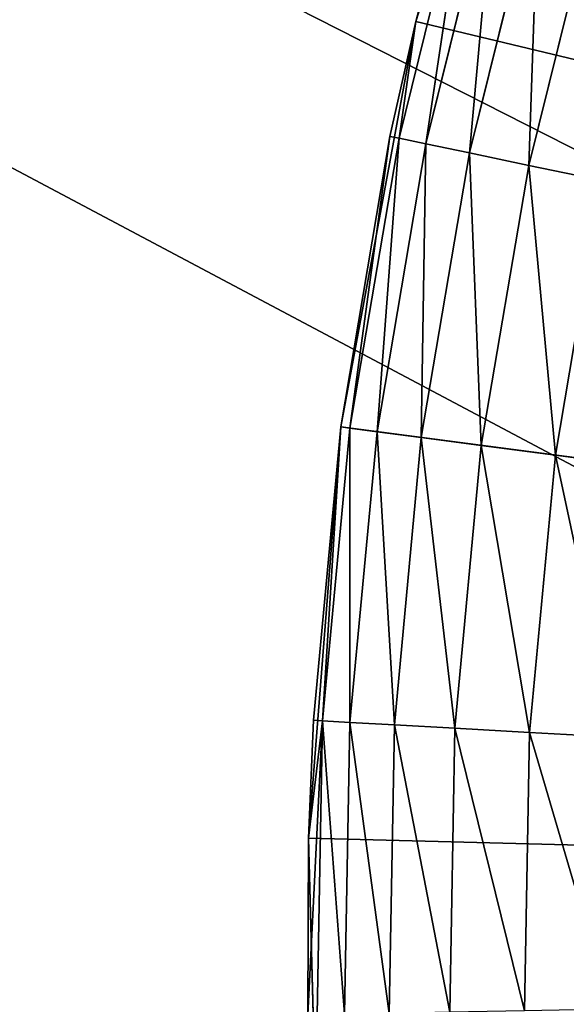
# Model space of a CAD drawing. Header units: centimetres. Extents: x 0.3 to 60.3, y 0 to 8.
# Tile 90 of 256: x 5.6026 to 5.6927, y 2.1793 to 2.3418. Entities that reach past the tile are written whole.
import ezdxf

# ---------------------------------------------------------------- set-up
doc = ezdxf.new("R2010")
doc.units = ezdxf.units.CM
doc.header["$LTSCALE"] = 2.54
doc.layers.get('0').update_dxf_attribs({"true_color": 0xff5454})

# ---------------------------------------------------------------- blocks, each defined once
blk = doc.blocks.new('P__ka _azienkowa Ragio 60 cm.STL')
at = {"color": 0}
for p, q in [((5.95, 2.19, 9.0015), (3.3, 3.54, 9.0015)), ((3.3, 3.54, 9.0015), (5.95532, 2.12922, 9.0015)), ((3.3, 3.54, 9.0015), (5.95532, 2.12922, 9.0015)), ((5.95, 2.19, 9.0015), (3.3, 3.54, 9.0015)), ((5.95, 2.19, 8.8515), (3.3, 3.54, 8.8515)), ((5.95, 2.19, 8.8515), (3.3, 3.54, 8.8515)), ((5.6679, 2.34149, 8.8515), (5.6872, 2.40673, 8.8515)), ((5.6679, 2.34149, 8.8515), (5.6872, 2.40673, 8.8515)), ((5.67679, 2.36928, 8.43414), (5.66514, 2.3222, 8.43414)), ((5.67679, 2.36928, 8.43414), (5.66514, 2.3222, 8.43414)), ((5.6679, 2.34149, 8.8515), (5.67533, 2.3697, 8.4515)), ((5.67533, 2.3697, 8.4515), (5.6679, 2.34149, 8.4515)), ((5.6679, 2.34149, 8.8515), (5.67533, 2.3697, 8.4515)), ((5.67533, 2.3697, 8.4515), (5.6679, 2.34149, 8.4515)), ((5.67679, 2.36928, 8.43414), (5.6679, 2.34149, 8.4515)), ((5.67679, 2.36928, 8.43414), (5.6679, 2.34149, 8.4515)), ((5.67679, 2.36928, 8.43414), (5.66955, 2.32128, 8.4173)), ((5.67679, 2.36928, 8.43414), (5.66955, 2.32128, 8.4173)), ((5.68113, 2.36803, 8.4173), (5.66955, 2.32128, 8.4173)), ((5.68113, 2.36803, 8.4173), (5.66955, 2.32128, 8.4173)), ((5.68113, 2.36803, 8.4173), (5.67677, 2.31978, 8.4015)), ((5.68113, 2.36803, 8.4173), (5.67677, 2.31978, 8.4015)), ((5.68821, 2.36599, 8.4015), (5.67677, 2.31978, 8.4015)), ((5.68821, 2.36599, 8.4015), (5.67677, 2.31978, 8.4015)), ((5.68821, 2.36599, 8.4015), (5.68656, 2.31774, 8.38722)), ((5.68821, 2.36599, 8.4015), (5.68656, 2.31774, 8.38722)), ((5.69782, 2.36323, 8.38722), (5.68656, 2.31774, 8.38722)), ((5.69782, 2.36323, 8.38722), (5.68656, 2.31774, 8.38722)), ((5.65553, 2.27459, 8.8515), (5.6679, 2.34149, 8.8515)), ((5.65553, 2.27459, 8.8515), (5.6679, 2.34149, 8.8515)), ((5.6679, 2.34149, 8.8515), (5.66365, 2.32251, 8.4515)), ((5.6679, 2.34149, 8.8515), (5.66365, 2.32251, 8.4515)), ((5.6679, 2.34149, 8.4515), (5.66365, 2.32251, 8.4515)), ((5.6679, 2.34149, 8.4515), (5.66365, 2.32251, 8.4515)), ((5.6679, 2.34149, 8.4515), (5.66514, 2.3222, 8.43414)), ((5.6679, 2.34149, 8.4515), (5.66514, 2.3222, 8.43414)), ((5.6679, 2.34149, 8.8515), (5.6679, 2.34149, 8.4515)), ((5.6679, 2.34149, 8.8515), (5.6679, 2.34149, 8.4515)), ((5.6679, 2.34149, 8.8515), (6.3, 2.19, 8.8515)), ((5.6679, 2.34149, 8.8515), (6.3, 2.19, 8.8515)), ((5.65553, 2.27459, 8.8515), (5.66365, 2.32251, 8.4515)), ((5.66365, 2.32251, 8.4515), (5.65553, 2.27459, 8.4515)), ((5.65553, 2.27459, 8.8515), (5.66365, 2.32251, 8.4515)), ((5.66365, 2.32251, 8.4515), (5.65553, 2.27459, 8.4515)), ((5.65703, 2.27439, 8.43414), (5.66365, 2.32251, 8.4515)), ((5.65703, 2.27439, 8.43414), (5.66365, 2.32251, 8.4515)), ((5.65703, 2.27439, 8.43414), (5.66514, 2.3222, 8.43414)), ((5.65703, 2.27439, 8.43414), (5.66514, 2.3222, 8.43414)), ((5.66151, 2.2738, 8.4173), (5.66514, 2.3222, 8.43414)), ((5.66151, 2.2738, 8.4173), (5.66514, 2.3222, 8.43414)), ((5.66151, 2.2738, 8.4173), (5.66955, 2.32128, 8.4173)), ((5.66151, 2.2738, 8.4173), (5.66955, 2.32128, 8.4173)), ((5.66514, 2.3222, 8.43414), (5.66365, 2.32251, 8.4515)), ((5.66514, 2.3222, 8.43414), (5.66365, 2.32251, 8.4515)), ((5.66955, 2.32128, 8.4173), (5.66514, 2.3222, 8.43414)), ((5.66955, 2.32128, 8.4173), (5.66514, 2.3222, 8.43414)), ((5.66881, 2.27284, 8.4015), (5.66955, 2.32128, 8.4173)), ((5.66881, 2.27284, 8.4015), (5.66955, 2.32128, 8.4173)), ((5.67677, 2.31978, 8.4015), (5.66955, 2.32128, 8.4173)), ((5.67677, 2.31978, 8.4015), (5.66955, 2.32128, 8.4173)), ((5.66881, 2.27284, 8.4015), (5.67677, 2.31978, 8.4015)), ((5.66881, 2.27284, 8.4015), (5.67677, 2.31978, 8.4015)), ((5.68656, 2.31774, 8.38722), (5.67677, 2.31978, 8.4015)), ((5.67872, 2.27154, 8.38722), (5.67677, 2.31978, 8.4015)), ((5.68656, 2.31774, 8.38722), (5.67677, 2.31978, 8.4015)), ((5.67872, 2.27154, 8.38722), (5.67677, 2.31978, 8.4015)), ((5.67872, 2.27154, 8.38722), (5.68656, 2.31774, 8.38722)), ((5.67872, 2.27154, 8.38722), (5.68656, 2.31774, 8.38722)), ((5.69862, 2.31523, 8.3749), (5.68656, 2.31774, 8.38722)), ((5.69095, 2.26994, 8.3749), (5.68656, 2.31774, 8.38722)), ((5.69862, 2.31523, 8.3749), (5.68656, 2.31774, 8.38722)), ((5.69095, 2.26994, 8.3749), (5.68656, 2.31774, 8.38722)), ((5.69095, 2.26994, 8.3749), (5.69862, 2.31523, 8.3749)), ((5.69095, 2.26994, 8.3749), (5.69862, 2.31523, 8.3749)), ((5.65022, 2.20676, 8.8515), (5.65553, 2.27459, 8.8515)), ((5.65022, 2.20676, 8.8515), (5.65553, 2.27459, 8.8515)), ((5.65553, 2.27459, 8.8515), (5.65101, 2.22619, 8.4515)), ((5.65553, 2.27459, 8.8515), (5.65101, 2.22619, 8.4515)), ((5.65553, 2.27459, 8.4515), (5.65101, 2.22619, 8.4515)), ((5.65553, 2.27459, 8.4515), (5.65101, 2.22619, 8.4515)), ((5.65253, 2.2261, 8.43414), (5.65553, 2.27459, 8.4515)), ((5.65253, 2.2261, 8.43414), (5.65553, 2.27459, 8.4515)), ((5.65253, 2.2261, 8.43414), (5.65703, 2.27439, 8.43414)), ((5.65253, 2.2261, 8.43414), (5.65703, 2.27439, 8.43414)), ((5.65553, 2.27459, 8.8515), (5.65553, 2.27459, 8.4515)), ((5.65553, 2.27459, 8.8515), (5.65553, 2.27459, 8.4515)), ((6.3, 2.19, 8.8515), (5.65553, 2.27459, 8.8515)), ((6.3, 2.19, 8.8515), (5.65553, 2.27459, 8.8515)), ((5.65703, 2.27439, 8.43414), (5.65553, 2.27459, 8.4515)), ((5.65703, 2.27439, 8.43414), (5.65553, 2.27459, 8.4515)), ((5.66151, 2.2738, 8.4173), (5.65703, 2.27439, 8.43414)), ((5.65703, 2.22585, 8.4173), (5.65703, 2.27439, 8.43414)), ((5.66151, 2.2738, 8.4173), (5.65703, 2.27439, 8.43414)), ((5.65703, 2.22585, 8.4173), (5.65703, 2.27439, 8.43414)), ((5.65703, 2.22585, 8.4173), (5.66151, 2.2738, 8.4173)), ((5.65703, 2.22585, 8.4173), (5.66151, 2.2738, 8.4173)), ((5.66881, 2.27284, 8.4015), (5.66151, 2.2738, 8.4173)), ((5.66439, 2.22544, 8.4015), (5.66151, 2.2738, 8.4173)), ((5.66881, 2.27284, 8.4015), (5.66151, 2.2738, 8.4173)), ((5.66439, 2.22544, 8.4015), (5.66151, 2.2738, 8.4173)), ((5.66439, 2.22544, 8.4015), (5.66881, 2.27284, 8.4015)), ((5.66439, 2.22544, 8.4015), (5.66881, 2.27284, 8.4015)), ((5.67872, 2.27154, 8.38722), (5.66881, 2.27284, 8.4015)), ((5.67437, 2.22489, 8.38722), (5.66881, 2.27284, 8.4015)), ((5.67872, 2.27154, 8.38722), (5.66881, 2.27284, 8.4015)), ((5.67437, 2.22489, 8.38722), (5.66881, 2.27284, 8.4015)), ((5.67437, 2.22489, 8.38722), (5.67872, 2.27154, 8.38722)), ((5.67437, 2.22489, 8.38722), (5.67872, 2.27154, 8.38722)), ((5.69095, 2.26994, 8.3749), (5.67872, 2.27154, 8.38722)), ((5.68667, 2.2242, 8.3749), (5.67872, 2.27154, 8.38722)), ((5.69095, 2.26994, 8.3749), (5.67872, 2.27154, 8.38722)), ((5.68667, 2.2242, 8.3749), (5.67872, 2.27154, 8.38722)), ((5.68667, 2.2242, 8.3749), (5.69095, 2.26994, 8.3749)), ((5.68667, 2.2242, 8.3749), (5.69095, 2.26994, 8.3749)), ((5.7051, 2.26808, 8.3649), (5.69095, 2.26994, 8.3749)), ((5.70093, 2.22341, 8.3649), (5.69095, 2.26994, 8.3749)), ((5.7051, 2.26808, 8.3649), (5.69095, 2.26994, 8.3749)), ((5.70093, 2.22341, 8.3649), (5.69095, 2.26994, 8.3749)), ((5.65012, 2.17759, 8.4515), (5.65253, 2.2261, 8.43414)), ((5.65012, 2.17759, 8.4515), (5.65253, 2.2261, 8.43414)), ((5.65022, 2.20676, 8.8515), (5.65101, 2.22619, 8.4515)), ((5.65101, 2.22619, 8.4515), (5.65022, 2.20676, 8.4515)), ((5.65022, 2.20676, 8.8515), (5.65101, 2.22619, 8.4515)), ((5.65101, 2.22619, 8.4515), (5.65022, 2.20676, 8.4515)), ((5.65022, 2.20676, 8.4515), (5.65253, 2.2261, 8.43414)), ((5.65022, 2.20676, 8.4515), (5.65253, 2.2261, 8.43414)), ((5.65253, 2.2261, 8.43414), (5.65101, 2.22619, 8.4515)), ((5.65253, 2.2261, 8.43414), (5.65101, 2.22619, 8.4515)), ((5.65164, 2.17762, 8.43414), (5.65253, 2.2261, 8.43414)), ((5.65164, 2.17762, 8.43414), (5.65253, 2.2261, 8.43414)), ((5.65615, 2.1777, 8.4173), (5.65253, 2.2261, 8.43414)), ((5.65253, 2.2261, 8.43414), (5.65703, 2.22585, 8.4173)), ((5.65615, 2.1777, 8.4173), (5.65253, 2.2261, 8.43414)), ((5.65253, 2.2261, 8.43414), (5.65703, 2.22585, 8.4173)), ((5.65615, 2.1777, 8.4173), (5.65703, 2.22585, 8.4173)), ((5.65615, 2.1777, 8.4173), (5.65703, 2.22585, 8.4173)), ((5.66351, 2.17784, 8.4015), (5.65703, 2.22585, 8.4173)), ((5.65703, 2.22585, 8.4173), (5.66439, 2.22544, 8.4015)), ((5.66351, 2.17784, 8.4015), (5.65703, 2.22585, 8.4173)), ((5.65703, 2.22585, 8.4173), (5.66439, 2.22544, 8.4015)), ((5.66351, 2.17784, 8.4015), (5.66439, 2.22544, 8.4015)), ((5.66351, 2.17784, 8.4015), (5.66439, 2.22544, 8.4015)), ((5.67351, 2.17804, 8.38722), (5.66439, 2.22544, 8.4015)), ((5.66439, 2.22544, 8.4015), (5.67437, 2.22489, 8.38722)), ((5.67351, 2.17804, 8.38722), (5.66439, 2.22544, 8.4015)), ((5.66439, 2.22544, 8.4015), (5.67437, 2.22489, 8.38722)), ((5.67351, 2.17804, 8.38722), (5.67437, 2.22489, 8.38722)), ((5.67351, 2.17804, 8.38722), (5.67437, 2.22489, 8.38722)), ((5.68583, 2.17827, 8.3749), (5.67437, 2.22489, 8.38722)), ((5.67437, 2.22489, 8.38722), (5.68667, 2.2242, 8.3749)), ((5.68583, 2.17827, 8.3749), (5.67437, 2.22489, 8.38722)), ((5.67437, 2.22489, 8.38722), (5.68667, 2.2242, 8.3749)), ((5.68583, 2.17827, 8.3749), (5.68667, 2.2242, 8.3749)), ((5.68583, 2.17827, 8.3749), (5.68667, 2.2242, 8.3749)), ((5.70011, 2.17854, 8.3649), (5.68667, 2.2242, 8.3749)), ((5.68667, 2.2242, 8.3749), (5.70093, 2.22341, 8.3649)), ((5.70011, 2.17854, 8.3649), (5.68667, 2.2242, 8.3749)), ((5.68667, 2.2242, 8.3749), (5.70093, 2.22341, 8.3649)), ((5.65022, 2.20676, 8.8515), (5.65012, 2.17759, 8.4515)), ((5.65022, 2.20676, 8.8515), (5.65012, 2.17759, 8.4515)), ((5.65022, 2.20676, 8.4515), (5.65012, 2.17759, 8.4515)), ((5.65022, 2.20676, 8.4515), (5.65012, 2.17759, 8.4515)), ((5.65202, 2.13874, 8.8515), (5.65022, 2.20676, 8.8515)), ((5.65022, 2.20676, 8.8515), (5.65022, 2.20676, 8.4515)), ((5.65022, 2.20676, 8.8515), (5.65022, 2.20676, 8.4515)), ((5.65022, 2.20676, 8.8515), (6.3, 2.19, 8.8515)), ((5.65022, 2.20676, 8.8515), (6.3, 2.19, 8.8515)), ((5.65202, 2.13874, 8.8515), (5.65022, 2.20676, 8.8515))]:
    blk.add_line(p, q, dxfattribs=at)
mesh = blk.add_polyface(dxfattribs=at)
corners = [(11.20176, 0.34, 0.0015), (2.77905, 7.99442, 0.0015), (3.3, 8.04, 0.0015)]
mesh.append_faces([[corners[k] for k in face] for face in [(0, 1, 2)]], dxfattribs={"color": 0})
mesh = blk.add_polyface(dxfattribs=at)
corners = [(11.20176, 0.34, 0.1515), (3.3, 8.04, 0.1515), (2.77905, 7.99442, 0.1515)]
mesh.append_faces([[corners[k] for k in face] for face in [(0, 1, 2)]], dxfattribs={"color": 0})
mesh = blk.add_polyface(dxfattribs=at)
corners = [(57.3, 8.04, 0.0015), (30.3, 0.34, 0.0015), (3.3, 8.04, 0.0015)]
mesh.append_faces([[corners[k] for k in face] for face in [(0, 1, 2)]], dxfattribs={"color": 0})
mesh = blk.add_polyface(dxfattribs=at)
corners = [(30.3, 0.34, 0.0015), (20.75088, 0.34, 0.0015), (3.3, 8.04, 0.0015)]
mesh.append_faces([[corners[k] for k in face] for face in [(0, 1, 2)]], dxfattribs={"color": 0})
mesh = blk.add_polyface(dxfattribs=at)
corners = [(20.75088, 0.34, 0.0015), (11.20176, 0.34, 0.0015), (3.3, 8.04, 0.0015)]
mesh.append_faces([[corners[k] for k in face] for face in [(0, 1, 2)]], dxfattribs={"color": 0})
mesh = blk.add_polyface(dxfattribs=at)
corners = [(30.3, 0.34, 0.1515), (3.3, 8.04, 0.1515), (20.75088, 0.34, 0.1515)]
mesh.append_faces([[corners[k] for k in face] for face in [(0, 1, 2)]], dxfattribs={"color": 0})
mesh = blk.add_polyface(dxfattribs=at)
corners = [(57.3, 8.04, 0.1515), (3.3, 8.04, 0.1515), (30.3, 0.34, 0.1515)]
mesh.append_faces([[corners[k] for k in face] for face in [(0, 1, 2)]], dxfattribs={"color": 0})
mesh = blk.add_polyface(dxfattribs=at)
corners = [(20.75088, 0.34, 0.1515), (3.3, 8.04, 0.1515), (11.20176, 0.34, 0.1515)]
mesh.append_faces([[corners[k] for k in face] for face in [(0, 1, 2)]], dxfattribs={"color": 0})
mesh = blk.add_polyface(dxfattribs=at)
corners = [(11.20176, 0.34, 0.0015), (2.27394, 7.85908, 0.0015), (2.77905, 7.99442, 0.0015)]
mesh.append_faces([[corners[k] for k in face] for face in [(0, 1, 2)]], dxfattribs={"color": 0})
mesh = blk.add_polyface(dxfattribs=at)
corners = [(11.20176, 0.34, 0.1515), (2.77905, 7.99442, 0.1515), (2.27394, 7.85908, 0.1515)]
mesh.append_faces([[corners[k] for k in face] for face in [(0, 1, 2)]], dxfattribs={"color": 0})
mesh = blk.add_polyface(dxfattribs=at)
corners = [(11.20176, 0.34, 0.0015), (1.8, 7.63808, 0.0015), (2.27394, 7.85908, 0.0015)]
mesh.append_faces([[corners[k] for k in face] for face in [(0, 1, 2)]], dxfattribs={"color": 0})
mesh = blk.add_polyface(dxfattribs=at)
corners = [(11.20176, 0.34, 0.1515), (2.27394, 7.85908, 0.1515), (1.8, 7.63808, 0.1515)]
mesh.append_faces([[corners[k] for k in face] for face in [(0, 1, 2)]], dxfattribs={"color": 0})
mesh = blk.add_polyface(dxfattribs=at)
corners = [(11.20176, 0.34, 0.0015), (1.37164, 7.33813, 0.0015), (1.8, 7.63808, 0.0015)]
mesh.append_faces([[corners[k] for k in face] for face in [(0, 1, 2)]], dxfattribs={"color": 0})
mesh = blk.add_polyface(dxfattribs=at)
corners = [(11.20176, 0.34, 0.1515), (1.8, 7.63808, 0.1515), (1.37164, 7.33813, 0.1515)]
mesh.append_faces([[corners[k] for k in face] for face in [(0, 1, 2)]], dxfattribs={"color": 0})
mesh = blk.add_polyface(dxfattribs=at)
corners = [(11.20176, 0.34, 0.0015), (1.00187, 6.96836, 0.0015), (1.37164, 7.33813, 0.0015)]
mesh.append_faces([[corners[k] for k in face] for face in [(0, 1, 2)]], dxfattribs={"color": 0})
mesh = blk.add_polyface(dxfattribs=at)
corners = [(11.20176, 0.34, 0.1515), (1.37164, 7.33813, 0.1515), (1.00187, 6.96836, 0.1515)]
mesh.append_faces([[corners[k] for k in face] for face in [(0, 1, 2)]], dxfattribs={"color": 0})
mesh = blk.add_polyface(dxfattribs=at)
corners = [(11.20176, 0.34, 0.0015), (0.70193, 6.54, 0.0015), (1.00187, 6.96836, 0.0015)]
mesh.append_faces([[corners[k] for k in face] for face in [(0, 1, 2)]], dxfattribs={"color": 0})
mesh = blk.add_polyface(dxfattribs=at)
corners = [(11.20176, 0.34, 0.1515), (1.00187, 6.96836, 0.1515), (0.70193, 6.54, 0.1515)]
mesh.append_faces([[corners[k] for k in face] for face in [(0, 1, 2)]], dxfattribs={"color": 0})
mesh = blk.add_polyface(dxfattribs=at)
corners = [(11.20176, 0.34, 0.0015), (0.48092, 6.06606, 0.0015), (0.70193, 6.54, 0.0015)]
mesh.append_faces([[corners[k] for k in face] for face in [(0, 1, 2)]], dxfattribs={"color": 0})
mesh = blk.add_polyface(dxfattribs=at)
corners = [(11.20176, 0.34, 0.1515), (0.70193, 6.54, 0.1515), (0.48092, 6.06606, 0.1515)]
mesh.append_faces([[corners[k] for k in face] for face in [(0, 1, 2)]], dxfattribs={"color": 0})
mesh = blk.add_polyface(dxfattribs=at)
corners = [(11.20176, 0.34, 0.0015), (0.34558, 5.56094, 0.0015), (0.48092, 6.06606, 0.0015)]
mesh.append_faces([[corners[k] for k in face] for face in [(0, 1, 2)]], dxfattribs={"color": 0})
mesh = blk.add_polyface(dxfattribs=at)
corners = [(11.20176, 0.34, 0.1515), (0.48092, 6.06606, 0.1515), (0.34558, 5.56094, 0.1515)]
mesh.append_faces([[corners[k] for k in face] for face in [(0, 1, 2)]], dxfattribs={"color": 0})
mesh = blk.add_polyface(dxfattribs=at)
corners = [(11.20176, 0.34, 0.0015), (0.3, 5.04, 0.0015), (0.34558, 5.56094, 0.0015)]
mesh.append_faces([[corners[k] for k in face] for face in [(0, 1, 2)]], dxfattribs={"color": 0})
mesh = blk.add_polyface(dxfattribs=at)
corners = [(11.20176, 0.34, 0.1515), (0.34558, 5.56094, 0.1515), (0.3, 5.04, 0.1515)]
mesh.append_faces([[corners[k] for k in face] for face in [(0, 1, 2)]], dxfattribs={"color": 0})
mesh = blk.add_polyface(dxfattribs=at)
corners = [(11.20176, 0.34, 0.0015), (0.3, 3.04, 0.0015), (0.3, 5.04, 0.0015)]
mesh.append_faces([[corners[k] for k in face] for face in [(0, 1, 2)]], dxfattribs={"color": 0})
mesh = blk.add_polyface(dxfattribs=at)
corners = [(11.20176, 0.34, 0.1515), (0.3, 5.04, 0.1515), (0.3, 3.04, 0.1515)]
mesh.append_faces([[corners[k] for k in face] for face in [(0, 1, 2)]], dxfattribs={"color": 0})
mesh = blk.add_polyface(dxfattribs=at)
corners = [(5.97111, 2.30971, 9.0015), (3.3076, 3.62682, 9.0015), (3.3, 3.54, 9.0015)]
mesh.append_faces([[corners[k] for k in face] for face in [(0, 1, 2)]], dxfattribs={"color": 0})
mesh = blk.add_polyface(dxfattribs=at)
corners = [(5.97111, 2.30971, 8.8515), (3.3, 3.54, 8.8515), (3.3076, 3.62682, 8.8515)]
mesh.append_faces([[corners[k] for k in face] for face in [(0, 1, 2)]], dxfattribs={"color": 0})
mesh = blk.add_polyface(dxfattribs=at)
corners = [(5.99689, 2.365, 9.0015), (3.3076, 3.62682, 9.0015), (5.97111, 2.30971, 9.0015)]
mesh.append_faces([[corners[k] for k in face] for face in [(0, 1, 2)]], dxfattribs={"color": 0})
mesh = blk.add_polyface(dxfattribs=at)
corners = [(5.99689, 2.365, 8.8515), (5.97111, 2.30971, 8.8515), (3.3076, 3.62682, 8.8515)]
mesh.append_faces([[corners[k] for k in face] for face in [(0, 1, 2)]], dxfattribs={"color": 0})
mesh = blk.add_polyface(dxfattribs=at)
corners = [(5.95532, 2.12922, 9.0015), (5.95, 2.19, 9.0015), (3.3, 3.54, 9.0015)]
mesh.append_faces([[corners[k] for k in face] for face in [(0, 1, 2)]], dxfattribs={"color": 0})
mesh = blk.add_polyface(dxfattribs=at)
corners = [(5.95532, 2.12922, 9.0015), (3.3, 3.54, 9.0015), (3.3, 0.34, 9.0015)]
mesh.append_faces([[corners[k] for k in face] for face in [(0, 1, 2)]], dxfattribs={"color": 0})
mesh = blk.add_polyface(dxfattribs=at)
corners = [(5.95532, 2.25078, 9.0015), (3.3, 3.54, 9.0015), (5.95, 2.19, 9.0015)]
mesh.append_faces([[corners[k] for k in face] for face in [(0, 1, 2)]], dxfattribs={"color": 0})
mesh = blk.add_polyface(dxfattribs=at)
corners = [(5.97111, 2.30971, 9.0015), (3.3, 3.54, 9.0015), (5.95532, 2.25078, 9.0015)]
mesh.append_faces([[corners[k] for k in face] for face in [(0, 1, 2)]], dxfattribs={"color": 0})
mesh = blk.add_polyface(dxfattribs=at)
corners = [(5.95532, 2.25078, 8.8515), (5.95, 2.19, 8.8515), (3.3, 3.54, 8.8515)]
mesh.append_faces([[corners[k] for k in face] for face in [(0, 1, 2)]], dxfattribs={"color": 0})
mesh = blk.add_polyface(dxfattribs=at)
corners = [(5.95, 2.19, 8.8515), (3.3, 0.34, 8.8515), (3.3, 3.54, 8.8515)]
mesh.append_faces([[corners[k] for k in face] for face in [(0, 1, 2)]], dxfattribs={"color": 0})
mesh = blk.add_polyface(dxfattribs=at)
corners = [(5.97111, 2.30971, 8.8515), (5.95532, 2.25078, 8.8515), (3.3, 3.54, 8.8515)]
mesh.append_faces([[corners[k] for k in face] for face in [(0, 1, 2)]], dxfattribs={"color": 0})
mesh = blk.add_polyface(dxfattribs=at)
corners = [(11.20176, 0.34, 0.0015), (0.3383, 2.56214, 0.0015), (0.3, 3.04, 0.0015)]
mesh.append_faces([[corners[k] for k in face] for face in [(0, 1, 2)]], dxfattribs={"color": 0})
mesh = blk.add_polyface(dxfattribs=at)
corners = [(11.20176, 0.34, 0.1515), (0.3, 3.04, 0.1515), (0.3383, 2.56214, 0.1515)]
mesh.append_faces([[corners[k] for k in face] for face in [(0, 1, 2)]], dxfattribs={"color": 0})
mesh = blk.add_polyface(dxfattribs=at)
corners = [(11.20176, 0.34, 0.0015), (0.45223, 2.09649, 0.0015), (0.3383, 2.56214, 0.0015)]
mesh.append_faces([[corners[k] for k in face] for face in [(0, 1, 2)]], dxfattribs={"color": 0})
mesh = blk.add_polyface(dxfattribs=at)
corners = [(11.20176, 0.34, 0.1515), (0.3383, 2.56214, 0.1515), (0.45223, 2.09649, 0.1515)]
mesh.append_faces([[corners[k] for k in face] for face in [(0, 1, 2)]], dxfattribs={"color": 0})
mesh = blk.add_polyface(dxfattribs=at)
corners = [(6.3, 2.19, 8.8515), (5.71321, 2.4696, 8.8515), (5.6872, 2.40673, 8.8515)]
mesh.append_faces([[corners[k] for k in face] for face in [(0, 1, 2)]], dxfattribs={"color": 0})
mesh = blk.add_polyface(dxfattribs=at)
corners = [(5.6872, 2.40673, 8.8515), (5.67533, 2.3697, 8.4515), (5.6679, 2.34149, 8.8515)]
mesh.append_faces([[corners[k] for k in face] for face in [(0, 1, 2)]], dxfattribs={"color": 0})
mesh = blk.add_polyface(dxfattribs=at)
corners = [(6.3, 2.19, 8.8515), (5.6872, 2.40673, 8.8515), (5.6679, 2.34149, 8.8515)]
mesh.append_faces([[corners[k] for k in face] for face in [(0, 1, 2)]], dxfattribs={"color": 0})
mesh = blk.add_polyface(dxfattribs=at)
corners = [(5.67679, 2.36928, 8.43414), (5.66514, 2.3222, 8.43414), (5.6679, 2.34149, 8.4515)]
mesh.append_faces([[corners[k] for k in face] for face in [(0, 1, 2)]], dxfattribs={"color": 0})
mesh = blk.add_polyface(dxfattribs=at)
corners = [(5.67679, 2.36928, 8.43414), (5.66955, 2.32128, 8.4173), (5.66514, 2.3222, 8.43414)]
mesh.append_faces([[corners[k] for k in face] for face in [(0, 1, 2)]], dxfattribs={"color": 0})
mesh = blk.add_polyface(dxfattribs=at)
corners = [(5.67533, 2.3697, 8.4515), (5.6679, 2.34149, 8.4515), (5.6679, 2.34149, 8.8515)]
mesh.append_faces([[corners[k] for k in face] for face in [(0, 1, 2)]], dxfattribs={"color": 0})
mesh = blk.add_polyface(dxfattribs=at)
corners = [(5.67533, 2.3697, 8.4515), (5.67679, 2.36928, 8.43414), (5.6679, 2.34149, 8.4515)]
mesh.append_faces([[corners[k] for k in face] for face in [(0, 1, 2)]], dxfattribs={"color": 0})
mesh = blk.add_polyface(dxfattribs=at)
corners = [(5.67679, 2.36928, 8.43414), (5.68113, 2.36803, 8.4173), (5.66955, 2.32128, 8.4173)]
mesh.append_faces([[corners[k] for k in face] for face in [(0, 1, 2)]], dxfattribs={"color": 0})
mesh = blk.add_polyface(dxfattribs=at)
corners = [(5.68113, 2.36803, 8.4173), (5.67677, 2.31978, 8.4015), (5.66955, 2.32128, 8.4173)]
mesh.append_faces([[corners[k] for k in face] for face in [(0, 1, 2)]], dxfattribs={"color": 0})
mesh = blk.add_polyface(dxfattribs=at)
corners = [(5.68113, 2.36803, 8.4173), (5.68821, 2.36599, 8.4015), (5.67677, 2.31978, 8.4015)]
mesh.append_faces([[corners[k] for k in face] for face in [(0, 1, 2)]], dxfattribs={"color": 0})
mesh = blk.add_polyface(dxfattribs=at)
corners = [(5.68821, 2.36599, 8.4015), (5.68656, 2.31774, 8.38722), (5.67677, 2.31978, 8.4015)]
mesh.append_faces([[corners[k] for k in face] for face in [(0, 1, 2)]], dxfattribs={"color": 0})
mesh = blk.add_polyface(dxfattribs=at)
corners = [(5.68821, 2.36599, 8.4015), (5.69782, 2.36323, 8.38722), (5.68656, 2.31774, 8.38722)]
mesh.append_faces([[corners[k] for k in face] for face in [(0, 1, 2)]], dxfattribs={"color": 0})
mesh = blk.add_polyface(dxfattribs=at)
corners = [(5.69862, 2.31523, 8.3749), (5.68656, 2.31774, 8.38722), (5.69782, 2.36323, 8.38722)]
mesh.append_faces([[corners[k] for k in face] for face in [(0, 1, 2)]], dxfattribs={"color": 0})
mesh = blk.add_polyface(dxfattribs=at)
corners = [(5.6679, 2.34149, 8.8515), (5.66365, 2.32251, 8.4515), (5.65553, 2.27459, 8.8515)]
mesh.append_faces([[corners[k] for k in face] for face in [(0, 1, 2)]], dxfattribs={"color": 0})
mesh = blk.add_polyface(dxfattribs=at)
corners = [(6.3, 2.19, 8.8515), (5.6679, 2.34149, 8.8515), (5.65553, 2.27459, 8.8515)]
mesh.append_faces([[corners[k] for k in face] for face in [(0, 1, 2)]], dxfattribs={"color": 0})
mesh = blk.add_polyface(dxfattribs=at)
corners = [(5.6679, 2.34149, 8.4515), (5.66365, 2.32251, 8.4515), (5.6679, 2.34149, 8.8515)]
mesh.append_faces([[corners[k] for k in face] for face in [(0, 1, 2)]], dxfattribs={"color": 0})
mesh = blk.add_polyface(dxfattribs=at)
corners = [(5.6679, 2.34149, 8.4515), (5.66514, 2.3222, 8.43414), (5.66365, 2.32251, 8.4515)]
mesh.append_faces([[corners[k] for k in face] for face in [(0, 1, 2)]], dxfattribs={"color": 0})
mesh = blk.add_polyface(dxfattribs=at)
corners = [(5.66365, 2.32251, 8.4515), (5.65553, 2.27459, 8.4515), (5.65553, 2.27459, 8.8515)]
mesh.append_faces([[corners[k] for k in face] for face in [(0, 1, 2)]], dxfattribs={"color": 0})
mesh = blk.add_polyface(dxfattribs=at)
corners = [(5.66365, 2.32251, 8.4515), (5.65703, 2.27439, 8.43414), (5.65553, 2.27459, 8.4515)]
mesh.append_faces([[corners[k] for k in face] for face in [(0, 1, 2)]], dxfattribs={"color": 0})
mesh = blk.add_polyface(dxfattribs=at)
corners = [(5.66365, 2.32251, 8.4515), (5.66514, 2.3222, 8.43414), (5.65703, 2.27439, 8.43414)]
mesh.append_faces([[corners[k] for k in face] for face in [(0, 1, 2)]], dxfattribs={"color": 0})
mesh = blk.add_polyface(dxfattribs=at)
corners = [(5.66514, 2.3222, 8.43414), (5.66151, 2.2738, 8.4173), (5.65703, 2.27439, 8.43414)]
mesh.append_faces([[corners[k] for k in face] for face in [(0, 1, 2)]], dxfattribs={"color": 0})
mesh = blk.add_polyface(dxfattribs=at)
corners = [(5.66514, 2.3222, 8.43414), (5.66955, 2.32128, 8.4173), (5.66151, 2.2738, 8.4173)]
mesh.append_faces([[corners[k] for k in face] for face in [(0, 1, 2)]], dxfattribs={"color": 0})
mesh = blk.add_polyface(dxfattribs=at)
corners = [(5.66955, 2.32128, 8.4173), (5.66881, 2.27284, 8.4015), (5.66151, 2.2738, 8.4173)]
mesh.append_faces([[corners[k] for k in face] for face in [(0, 1, 2)]], dxfattribs={"color": 0})
mesh = blk.add_polyface(dxfattribs=at)
corners = [(5.66955, 2.32128, 8.4173), (5.67677, 2.31978, 8.4015), (5.66881, 2.27284, 8.4015)]
mesh.append_faces([[corners[k] for k in face] for face in [(0, 1, 2)]], dxfattribs={"color": 0})
mesh = blk.add_polyface(dxfattribs=at)
corners = [(5.67677, 2.31978, 8.4015), (5.67872, 2.27154, 8.38722), (5.66881, 2.27284, 8.4015)]
mesh.append_faces([[corners[k] for k in face] for face in [(0, 1, 2)]], dxfattribs={"color": 0})
mesh = blk.add_polyface(dxfattribs=at)
corners = [(5.67677, 2.31978, 8.4015), (5.68656, 2.31774, 8.38722), (5.67872, 2.27154, 8.38722)]
mesh.append_faces([[corners[k] for k in face] for face in [(0, 1, 2)]], dxfattribs={"color": 0})
mesh = blk.add_polyface(dxfattribs=at)
corners = [(5.69095, 2.26994, 8.3749), (5.67872, 2.27154, 8.38722), (5.68656, 2.31774, 8.38722)]
mesh.append_faces([[corners[k] for k in face] for face in [(0, 1, 2)]], dxfattribs={"color": 0})
mesh = blk.add_polyface(dxfattribs=at)
corners = [(5.69862, 2.31523, 8.3749), (5.69095, 2.26994, 8.3749), (5.68656, 2.31774, 8.38722)]
mesh.append_faces([[corners[k] for k in face] for face in [(0, 1, 2)]], dxfattribs={"color": 0})
mesh = blk.add_polyface(dxfattribs=at)
corners = [(5.7051, 2.26808, 8.3649), (5.69095, 2.26994, 8.3749), (5.69862, 2.31523, 8.3749)]
mesh.append_faces([[corners[k] for k in face] for face in [(0, 1, 2)]], dxfattribs={"color": 0})
mesh = blk.add_polyface(dxfattribs=at)
corners = [(5.65553, 2.27459, 8.8515), (5.65101, 2.22619, 8.4515), (5.65022, 2.20676, 8.8515)]
mesh.append_faces([[corners[k] for k in face] for face in [(0, 1, 2)]], dxfattribs={"color": 0})
mesh = blk.add_polyface(dxfattribs=at)
corners = [(6.3, 2.19, 8.8515), (5.65553, 2.27459, 8.8515), (5.65022, 2.20676, 8.8515)]
mesh.append_faces([[corners[k] for k in face] for face in [(0, 1, 2)]], dxfattribs={"color": 0})
mesh = blk.add_polyface(dxfattribs=at)
corners = [(5.65553, 2.27459, 8.4515), (5.65101, 2.22619, 8.4515), (5.65553, 2.27459, 8.8515)]
mesh.append_faces([[corners[k] for k in face] for face in [(0, 1, 2)]], dxfattribs={"color": 0})
mesh = blk.add_polyface(dxfattribs=at)
corners = [(5.65553, 2.27459, 8.4515), (5.65253, 2.2261, 8.43414), (5.65101, 2.22619, 8.4515)]
mesh.append_faces([[corners[k] for k in face] for face in [(0, 1, 2)]], dxfattribs={"color": 0})
mesh = blk.add_polyface(dxfattribs=at)
corners = [(5.65553, 2.27459, 8.4515), (5.65703, 2.27439, 8.43414), (5.65253, 2.2261, 8.43414)]
mesh.append_faces([[corners[k] for k in face] for face in [(0, 1, 2)]], dxfattribs={"color": 0})
mesh = blk.add_polyface(dxfattribs=at)
corners = [(5.65703, 2.27439, 8.43414), (5.65703, 2.22585, 8.4173), (5.65253, 2.2261, 8.43414)]
mesh.append_faces([[corners[k] for k in face] for face in [(0, 1, 2)]], dxfattribs={"color": 0})
mesh = blk.add_polyface(dxfattribs=at)
corners = [(5.65703, 2.27439, 8.43414), (5.66151, 2.2738, 8.4173), (5.65703, 2.22585, 8.4173)]
mesh.append_faces([[corners[k] for k in face] for face in [(0, 1, 2)]], dxfattribs={"color": 0})
mesh = blk.add_polyface(dxfattribs=at)
corners = [(5.66151, 2.2738, 8.4173), (5.66439, 2.22544, 8.4015), (5.65703, 2.22585, 8.4173)]
mesh.append_faces([[corners[k] for k in face] for face in [(0, 1, 2)]], dxfattribs={"color": 0})
mesh = blk.add_polyface(dxfattribs=at)
corners = [(5.66151, 2.2738, 8.4173), (5.66881, 2.27284, 8.4015), (5.66439, 2.22544, 8.4015)]
mesh.append_faces([[corners[k] for k in face] for face in [(0, 1, 2)]], dxfattribs={"color": 0})
mesh = blk.add_polyface(dxfattribs=at)
corners = [(5.66881, 2.27284, 8.4015), (5.67437, 2.22489, 8.38722), (5.66439, 2.22544, 8.4015)]
mesh.append_faces([[corners[k] for k in face] for face in [(0, 1, 2)]], dxfattribs={"color": 0})
mesh = blk.add_polyface(dxfattribs=at)
corners = [(5.66881, 2.27284, 8.4015), (5.67872, 2.27154, 8.38722), (5.67437, 2.22489, 8.38722)]
mesh.append_faces([[corners[k] for k in face] for face in [(0, 1, 2)]], dxfattribs={"color": 0})
mesh = blk.add_polyface(dxfattribs=at)
corners = [(5.68667, 2.2242, 8.3749), (5.67437, 2.22489, 8.38722), (5.67872, 2.27154, 8.38722)]
mesh.append_faces([[corners[k] for k in face] for face in [(0, 1, 2)]], dxfattribs={"color": 0})
mesh = blk.add_polyface(dxfattribs=at)
corners = [(5.69095, 2.26994, 8.3749), (5.68667, 2.2242, 8.3749), (5.67872, 2.27154, 8.38722)]
mesh.append_faces([[corners[k] for k in face] for face in [(0, 1, 2)]], dxfattribs={"color": 0})
mesh = blk.add_polyface(dxfattribs=at)
corners = [(5.70093, 2.22341, 8.3649), (5.68667, 2.2242, 8.3749), (5.69095, 2.26994, 8.3749)]
mesh.append_faces([[corners[k] for k in face] for face in [(0, 1, 2)]], dxfattribs={"color": 0})
mesh = blk.add_polyface(dxfattribs=at)
corners = [(5.7051, 2.26808, 8.3649), (5.70093, 2.22341, 8.3649), (5.69095, 2.26994, 8.3749)]
mesh.append_faces([[corners[k] for k in face] for face in [(0, 1, 2)]], dxfattribs={"color": 0})
mesh = blk.add_polyface(dxfattribs=at)
corners = [(5.65253, 2.2261, 8.43414), (5.65164, 2.17762, 8.43414), (5.65012, 2.17759, 8.4515)]
mesh.append_faces([[corners[k] for k in face] for face in [(0, 1, 2)]], dxfattribs={"color": 0})
mesh = blk.add_polyface(dxfattribs=at)
corners = [(5.65253, 2.2261, 8.43414), (5.65012, 2.17759, 8.4515), (5.65022, 2.20676, 8.4515)]
mesh.append_faces([[corners[k] for k in face] for face in [(0, 1, 2)]], dxfattribs={"color": 0})
mesh = blk.add_polyface(dxfattribs=at)
corners = [(5.65101, 2.22619, 8.4515), (5.65022, 2.20676, 8.4515), (5.65022, 2.20676, 8.8515)]
mesh.append_faces([[corners[k] for k in face] for face in [(0, 1, 2)]], dxfattribs={"color": 0})
mesh = blk.add_polyface(dxfattribs=at)
corners = [(5.65101, 2.22619, 8.4515), (5.65253, 2.2261, 8.43414), (5.65022, 2.20676, 8.4515)]
mesh.append_faces([[corners[k] for k in face] for face in [(0, 1, 2)]], dxfattribs={"color": 0})
mesh = blk.add_polyface(dxfattribs=at)
corners = [(5.65253, 2.2261, 8.43414), (5.65615, 2.1777, 8.4173), (5.65164, 2.17762, 8.43414)]
mesh.append_faces([[corners[k] for k in face] for face in [(0, 1, 2)]], dxfattribs={"color": 0})
mesh = blk.add_polyface(dxfattribs=at)
corners = [(5.65253, 2.2261, 8.43414), (5.65703, 2.22585, 8.4173), (5.65615, 2.1777, 8.4173)]
mesh.append_faces([[corners[k] for k in face] for face in [(0, 1, 2)]], dxfattribs={"color": 0})
mesh = blk.add_polyface(dxfattribs=at)
corners = [(5.65703, 2.22585, 8.4173), (5.66351, 2.17784, 8.4015), (5.65615, 2.1777, 8.4173)]
mesh.append_faces([[corners[k] for k in face] for face in [(0, 1, 2)]], dxfattribs={"color": 0})
mesh = blk.add_polyface(dxfattribs=at)
corners = [(5.65703, 2.22585, 8.4173), (5.66439, 2.22544, 8.4015), (5.66351, 2.17784, 8.4015)]
mesh.append_faces([[corners[k] for k in face] for face in [(0, 1, 2)]], dxfattribs={"color": 0})
mesh = blk.add_polyface(dxfattribs=at)
corners = [(5.66439, 2.22544, 8.4015), (5.67351, 2.17804, 8.38722), (5.66351, 2.17784, 8.4015)]
mesh.append_faces([[corners[k] for k in face] for face in [(0, 1, 2)]], dxfattribs={"color": 0})
mesh = blk.add_polyface(dxfattribs=at)
corners = [(5.66439, 2.22544, 8.4015), (5.67437, 2.22489, 8.38722), (5.67351, 2.17804, 8.38722)]
mesh.append_faces([[corners[k] for k in face] for face in [(0, 1, 2)]], dxfattribs={"color": 0})
mesh = blk.add_polyface(dxfattribs=at)
corners = [(5.67437, 2.22489, 8.38722), (5.68583, 2.17827, 8.3749), (5.67351, 2.17804, 8.38722)]
mesh.append_faces([[corners[k] for k in face] for face in [(0, 1, 2)]], dxfattribs={"color": 0})
mesh = blk.add_polyface(dxfattribs=at)
corners = [(5.67437, 2.22489, 8.38722), (5.68667, 2.2242, 8.3749), (5.68583, 2.17827, 8.3749)]
mesh.append_faces([[corners[k] for k in face] for face in [(0, 1, 2)]], dxfattribs={"color": 0})
mesh = blk.add_polyface(dxfattribs=at)
corners = [(5.70011, 2.17854, 8.3649), (5.68583, 2.17827, 8.3749), (5.68667, 2.2242, 8.3749)]
mesh.append_faces([[corners[k] for k in face] for face in [(0, 1, 2)]], dxfattribs={"color": 0})
mesh = blk.add_polyface(dxfattribs=at)
corners = [(5.70093, 2.22341, 8.3649), (5.70011, 2.17854, 8.3649), (5.68667, 2.2242, 8.3749)]
mesh.append_faces([[corners[k] for k in face] for face in [(0, 1, 2)]], dxfattribs={"color": 0})
mesh = blk.add_polyface(dxfattribs=at)
corners = [(5.65022, 2.20676, 8.8515), (5.65012, 2.17759, 8.4515), (5.65202, 2.13874, 8.8515)]
mesh.append_faces([[corners[k] for k in face] for face in [(0, 1, 2)]], dxfattribs={"color": 0})
mesh = blk.add_polyface(dxfattribs=at)
corners = [(5.65022, 2.20676, 8.4515), (5.65012, 2.17759, 8.4515), (5.65022, 2.20676, 8.8515)]
mesh.append_faces([[corners[k] for k in face] for face in [(0, 1, 2)]], dxfattribs={"color": 0})
mesh = blk.add_polyface(dxfattribs=at)
corners = [(6.3, 2.19, 8.8515), (5.65022, 2.20676, 8.8515), (5.65202, 2.13874, 8.8515)]
mesh.append_faces([[corners[k] for k in face] for face in [(0, 1, 2)]], dxfattribs={"color": 0})
mesh = blk.add_polyface(dxfattribs=at)
corners = [(5.95532, 2.12922, 8.8515), (3.3, 0.34, 8.8515), (5.95, 2.19, 8.8515)]
mesh.append_faces([[corners[k] for k in face] for face in [(0, 1, 2)]], dxfattribs={"color": 0})
mesh = blk.add_polyface(dxfattribs=at)
corners = [(6.3, 2.19, 8.8515), (5.65202, 2.13874, 8.8515), (5.66093, 2.07129, 8.8515)]
mesh.append_faces([[corners[k] for k in face] for face in [(0, 1, 2)]], dxfattribs={"color": 0})
mesh = blk.add_polyface(dxfattribs=at)
corners = [(6.3, 2.19, 8.8515), (5.66093, 2.07129, 8.8515), (5.67684, 2.00514, 8.8515)]
mesh.append_faces([[corners[k] for k in face] for face in [(0, 1, 2)]], dxfattribs={"color": 0})
mesh = blk.add_polyface(dxfattribs=at)
corners = [(6.3, 2.19, 8.8515), (5.67684, 2.00514, 8.8515), (5.69958, 1.94102, 8.8515)]
mesh.append_faces([[corners[k] for k in face] for face in [(0, 1, 2)]], dxfattribs={"color": 0})

msp = doc.modelspace()

# ---------------------------------------------------------------- block references
at = {"color": 0}
msp.add_blockref('P__ka _azienkowa Ragio 60 cm.STL', (0, 0), dxfattribs=at)

doc.saveas('drawing.dxf')
